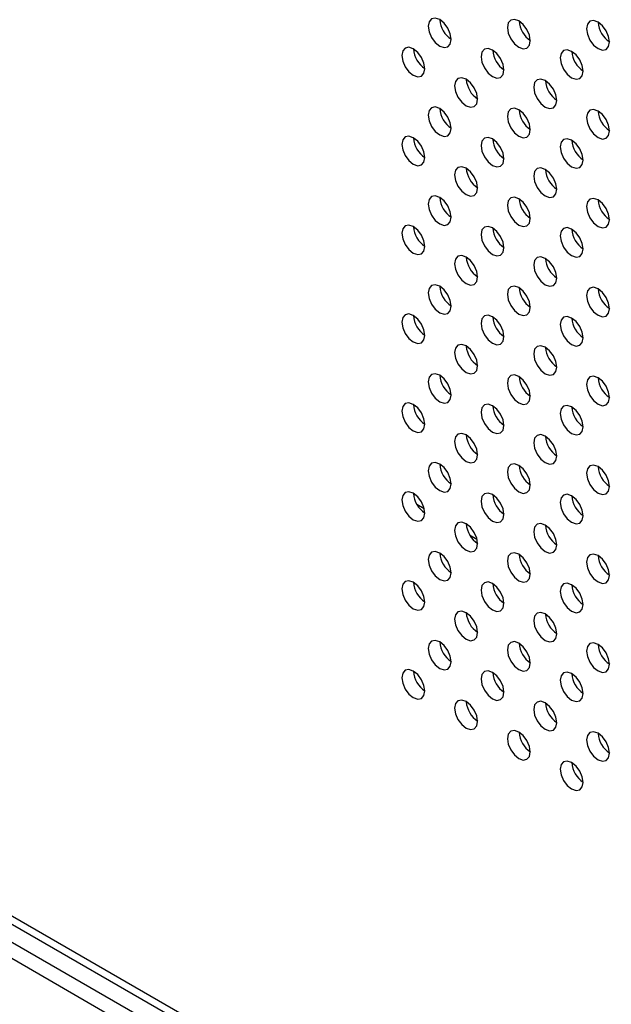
# Model space of a CAD drawing. Header units: millimetres. Extents: x 0 to 844, y -2 to 552.
# Tile 99 of 119: x 677.03 to 681.38, y 436.48 to 443.72. Entities that reach past the tile are written whole.
import ezdxf

# ---------------------------------------------------------------- set-up
doc = ezdxf.new("R2010")
doc.units = ezdxf.units.MM

msp = doc.modelspace()

# ---------------------------------------------------------------- linework, layer by layer
at = {"color": 7, "linetype": 'Continuous', "lineweight": 25}
for p, q in [((607.6527, 477.1485), (725.7645, 408.964)), ((607.6521, 477.0872), (725.8267, 408.8664)), ((617.6605, 471.1793), (685.3828, 432.084)), ((685.2772, 432.023), (617.5549, 471.1183)), ((680.396, 443.1358), (680.396, 443.1611)), ((680.396, 442.4825), (680.396, 442.5078)), ((680.396, 441.8292), (680.396, 441.8544)), ((680.396, 441.1759), (680.396, 441.2011)), ((680.396, 440.5226), (680.396, 440.5478)), ((679.9528, 440.1544), (680.007, 440.1231)), ((680.3407, 439.9304), (680.3949, 439.8991)), ((680.396, 439.8692), (680.396, 439.8945))]:
    msp.add_line(p, q, dxfattribs=at)
at = {"color": 7, "linetype": 'Continuous', "lineweight": 25, "flags": 128}
for points in [[(680.2055, 443.5704), (680.199, 443.6113), (680.1808, 443.6534), (680.1535, 443.6902), (680.1213, 443.7162), (680.089, 443.7274), (680.0617, 443.7221), (680.0435, 443.7011), (680.0371, 443.6676), (680.0435, 443.6267), (680.0617, 443.5846), (680.089, 443.5478), (680.1213, 443.5218), (680.1535, 443.5106), (680.1808, 443.5159), (680.199, 443.5369), (680.2055, 443.5704)], [(680.7873, 443.5611), (680.7809, 443.602), (680.7627, 443.6441), (680.7353, 443.681), (680.7031, 443.707), (680.6709, 443.7182), (680.6436, 443.7129), (680.6253, 443.6919), (680.6189, 443.6583), (680.6253, 443.6174), (680.6436, 443.5754), (680.6709, 443.5385), (680.7031, 443.5125), (680.7353, 443.5013), (680.7627, 443.5066), (680.7809, 443.5276), (680.7873, 443.5611)], [(681.3692, 443.5519), (681.3628, 443.5928), (681.3446, 443.6349), (681.3172, 443.6717), (681.285, 443.6977), (681.2528, 443.7089), (681.2255, 443.7036), (681.2072, 443.6826), (681.2008, 443.6491), (681.2072, 443.6082), (681.2255, 443.5661), (681.2528, 443.5293), (681.285, 443.5033), (681.3172, 443.4921), (681.3446, 443.4974), (681.3628, 443.5184), (681.3692, 443.5519)], [(680.0115, 443.3557), (680.0051, 443.3966), (679.9868, 443.4387), (679.9595, 443.4755), (679.9273, 443.5015), (679.8951, 443.5127), (679.8678, 443.5074), (679.8495, 443.4864), (679.8431, 443.4529), (679.8495, 443.412), (679.8678, 443.3699), (679.8951, 443.3331), (679.9273, 443.3071), (679.9595, 443.2959), (679.9868, 443.3012), (680.0051, 443.3222), (680.0115, 443.3557)], [(680.5934, 443.3465), (680.587, 443.3874), (680.5687, 443.4294), (680.5414, 443.4663), (680.5092, 443.4923), (680.477, 443.5035), (680.4497, 443.4982), (680.4314, 443.4772), (680.425, 443.4437), (680.4314, 443.4028), (680.4497, 443.3607), (680.477, 443.3238), (680.5092, 443.2978), (680.5414, 443.2866), (680.5687, 443.2919), (680.587, 443.3129), (680.5934, 443.3465)], [(681.1752, 443.3372), (681.1688, 443.3781), (681.1506, 443.4202), (681.1233, 443.457), (681.091, 443.483), (681.0588, 443.4942), (681.0315, 443.4889), (681.0133, 443.4679), (681.0069, 443.4344), (681.0133, 443.3935), (681.0315, 443.3514), (681.0588, 443.3146), (681.091, 443.2886), (681.1233, 443.2774), (681.1506, 443.2827), (681.1688, 443.3037), (681.1752, 443.3372)], [(680.3994, 443.1318), (680.393, 443.1727), (680.3747, 443.2148), (680.3474, 443.2516), (680.3152, 443.2776), (680.283, 443.2888), (680.2557, 443.2835), (680.2374, 443.2625), (680.231, 443.229), (680.2374, 443.1881), (680.2557, 443.146), (680.283, 443.1092), (680.3152, 443.0832), (680.3474, 443.072), (680.3747, 443.0773), (680.393, 443.0983), (680.3994, 443.1318)], [(680.9813, 443.1225), (680.9749, 443.1634), (680.9566, 443.2055), (680.9293, 443.2423), (680.8971, 443.2683), (680.8649, 443.2795), (680.8376, 443.2742), (680.8193, 443.2532), (680.8129, 443.2197), (680.8193, 443.1788), (680.8376, 443.1367), (680.8649, 443.0999), (680.8971, 443.0739), (680.9293, 443.0627), (680.9566, 443.068), (680.9749, 443.089), (680.9813, 443.1225)], [(680.2055, 442.9171), (680.199, 442.958), (680.1808, 443.0001), (680.1535, 443.0369), (680.1213, 443.0629), (680.089, 443.0741), (680.0617, 443.0688), (680.0435, 443.0478), (680.0371, 443.0143), (680.0435, 442.9734), (680.0617, 442.9313), (680.089, 442.8945), (680.1213, 442.8685), (680.1535, 442.8573), (680.1808, 442.8626), (680.199, 442.8836), (680.2055, 442.9171)], [(680.7873, 442.9078), (680.7809, 442.9487), (680.7627, 442.9908), (680.7353, 443.0277), (680.7031, 443.0537), (680.6709, 443.0649), (680.6436, 443.0595), (680.6253, 443.0385), (680.6189, 443.005), (680.6253, 442.9641), (680.6436, 442.9221), (680.6709, 442.8852), (680.7031, 442.8592), (680.7353, 442.848), (680.7627, 442.8533), (680.7809, 442.8743), (680.7873, 442.9078)], [(681.3692, 442.8986), (681.3628, 442.9395), (681.3446, 442.9815), (681.3172, 443.0184), (681.285, 443.0444), (681.2528, 443.0556), (681.2255, 443.0503), (681.2072, 443.0293), (681.2008, 442.9958), (681.2072, 442.9549), (681.2255, 442.9128), (681.2528, 442.876), (681.285, 442.85), (681.3172, 442.8388), (681.3446, 442.8441), (681.3628, 442.8651), (681.3692, 442.8986)], [(680.0115, 442.7024), (680.0051, 442.7433), (679.9868, 442.7854), (679.9595, 442.8222), (679.9273, 442.8482), (679.8951, 442.8594), (679.8678, 442.8541), (679.8495, 442.8331), (679.8431, 442.7996), (679.8495, 442.7587), (679.8678, 442.7166), (679.8951, 442.6798), (679.9273, 442.6538), (679.9595, 442.6426), (679.9868, 442.6479), (680.0051, 442.6689), (680.0115, 442.7024)], [(680.5934, 442.6931), (680.587, 442.734), (680.5687, 442.7761), (680.5414, 442.813), (680.5092, 442.839), (680.477, 442.8502), (680.4497, 442.8448), (680.4314, 442.8238), (680.425, 442.7903), (680.4314, 442.7494), (680.4497, 442.7074), (680.477, 442.6705), (680.5092, 442.6445), (680.5414, 442.6333), (680.5687, 442.6386), (680.587, 442.6596), (680.5934, 442.6931)], [(681.1752, 442.6839), (681.1688, 442.7248), (681.1506, 442.7669), (681.1233, 442.8037), (681.091, 442.8297), (681.0588, 442.8409), (681.0315, 442.8356), (681.0133, 442.8146), (681.0069, 442.7811), (681.0133, 442.7402), (681.0315, 442.6981), (681.0588, 442.6613), (681.091, 442.6353), (681.1233, 442.6241), (681.1506, 442.6294), (681.1688, 442.6504), (681.1752, 442.6839)], [(680.3994, 442.4785), (680.393, 442.5194), (680.3747, 442.5614), (680.3474, 442.5983), (680.3152, 442.6243), (680.283, 442.6355), (680.2557, 442.6302), (680.2374, 442.6092), (680.231, 442.5757), (680.2374, 442.5348), (680.2557, 442.4927), (680.283, 442.4558), (680.3152, 442.4298), (680.3474, 442.4186), (680.3747, 442.4239), (680.393, 442.445), (680.3994, 442.4785)], [(680.9813, 442.4692), (680.9749, 442.5101), (680.9566, 442.5522), (680.9293, 442.589), (680.8971, 442.615), (680.8649, 442.6262), (680.8376, 442.6209), (680.8193, 442.5999), (680.8129, 442.5664), (680.8193, 442.5255), (680.8376, 442.4834), (680.8649, 442.4466), (680.8971, 442.4206), (680.9293, 442.4094), (680.9566, 442.4147), (680.9749, 442.4357), (680.9813, 442.4692)], [(680.2055, 442.2638), (680.199, 442.3047), (680.1808, 442.3467), (680.1535, 442.3836), (680.1213, 442.4096), (680.089, 442.4208), (680.0617, 442.4155), (680.0435, 442.3945), (680.0371, 442.361), (680.0435, 442.3201), (680.0617, 442.278), (680.089, 442.2411), (680.1213, 442.2151), (680.1535, 442.2039), (680.1808, 442.2093), (680.199, 442.2303), (680.2055, 442.2638)], [(680.7873, 442.2545), (680.7809, 442.2954), (680.7627, 442.3375), (680.7353, 442.3743), (680.7031, 442.4003), (680.6709, 442.4115), (680.6436, 442.4062), (680.6253, 442.3852), (680.6189, 442.3517), (680.6253, 442.3108), (680.6436, 442.2687), (680.6709, 442.2319), (680.7031, 442.2059), (680.7353, 442.1947), (680.7627, 442.2), (680.7809, 442.221), (680.7873, 442.2545)], [(681.3692, 442.2453), (681.3628, 442.2862), (681.3446, 442.3282), (681.3172, 442.3651), (681.285, 442.3911), (681.2528, 442.4023), (681.2255, 442.397), (681.2072, 442.376), (681.2008, 442.3425), (681.2072, 442.3016), (681.2255, 442.2595), (681.2528, 442.2226), (681.285, 442.1966), (681.3172, 442.1854), (681.3446, 442.1907), (681.3628, 442.2118), (681.3692, 442.2453)], [(680.0115, 442.0491), (680.0051, 442.09), (679.9868, 442.1321), (679.9595, 442.1689), (679.9273, 442.1949), (679.8951, 442.2061), (679.8678, 442.2008), (679.8495, 442.1798), (679.8431, 442.1463), (679.8495, 442.1054), (679.8678, 442.0633), (679.8951, 442.0265), (679.9273, 442.0005), (679.9595, 441.9893), (679.9868, 441.9946), (680.0051, 442.0156), (680.0115, 442.0491)], [(680.5934, 442.0398), (680.587, 442.0807), (680.5687, 442.1228), (680.5414, 442.1596), (680.5092, 442.1856), (680.477, 442.1968), (680.4497, 442.1915), (680.4314, 442.1705), (680.425, 442.137), (680.4314, 442.0961), (680.4497, 442.054), (680.477, 442.0172), (680.5092, 441.9912), (680.5414, 441.98), (680.5687, 441.9853), (680.587, 442.0063), (680.5934, 442.0398)], [(681.1752, 442.0306), (681.1688, 442.0715), (681.1506, 442.1136), (681.1233, 442.1504), (681.091, 442.1764), (681.0588, 442.1876), (681.0315, 442.1823), (681.0133, 442.1613), (681.0069, 442.1278), (681.0133, 442.0869), (681.0315, 442.0448), (681.0588, 442.008), (681.091, 441.982), (681.1233, 441.9708), (681.1506, 441.9761), (681.1688, 441.9971), (681.1752, 442.0306)], [(680.3994, 441.8251), (680.393, 441.866), (680.3747, 441.9081), (680.3474, 441.945), (680.3152, 441.971), (680.283, 441.9822), (680.2557, 441.9769), (680.2374, 441.9559), (680.231, 441.9223), (680.2374, 441.8814), (680.2557, 441.8394), (680.283, 441.8025), (680.3152, 441.7765), (680.3474, 441.7653), (680.3747, 441.7706), (680.393, 441.7916), (680.3994, 441.8251)], [(680.9813, 441.8159), (680.9749, 441.8568), (680.9566, 441.8989), (680.9293, 441.9357), (680.8971, 441.9617), (680.8649, 441.9729), (680.8376, 441.9676), (680.8193, 441.9466), (680.8129, 441.9131), (680.8193, 441.8722), (680.8376, 441.8301), (680.8649, 441.7933), (680.8971, 441.7673), (680.9293, 441.7561), (680.9566, 441.7614), (680.9749, 441.7824), (680.9813, 441.8159)], [(680.2055, 441.6104), (680.199, 441.6514), (680.1808, 441.6934), (680.1535, 441.7303), (680.1213, 441.7563), (680.089, 441.7675), (680.0617, 441.7622), (680.0435, 441.7412), (680.0371, 441.7077), (680.0435, 441.6667), (680.0617, 441.6247), (680.089, 441.5878), (680.1213, 441.5618), (680.1535, 441.5506), (680.1808, 441.5559), (680.199, 441.5769), (680.2055, 441.6104)], [(680.7873, 441.6012), (680.7809, 441.6421), (680.7627, 441.6842), (680.7353, 441.721), (680.7031, 441.747), (680.6709, 441.7582), (680.6436, 441.7529), (680.6253, 441.7319), (680.6189, 441.6984), (680.6253, 441.6575), (680.6436, 441.6154), (680.6709, 441.5786), (680.7031, 441.5526), (680.7353, 441.5414), (680.7627, 441.5467), (680.7809, 441.5677), (680.7873, 441.6012)], [(681.3692, 441.5919), (681.3628, 441.6328), (681.3446, 441.6749), (681.3172, 441.7118), (681.285, 441.7378), (681.2528, 441.749), (681.2255, 441.7437), (681.2072, 441.7226), (681.2008, 441.6891), (681.2072, 441.6482), (681.2255, 441.6062), (681.2528, 441.5693), (681.285, 441.5433), (681.3172, 441.5321), (681.3446, 441.5374), (681.3628, 441.5584), (681.3692, 441.5919)], [(680.0115, 441.3958), (680.0051, 441.4367), (679.9868, 441.4787), (679.9595, 441.5156), (679.9273, 441.5416), (679.8951, 441.5528), (679.8678, 441.5475), (679.8495, 441.5265), (679.8431, 441.493), (679.8495, 441.4521), (679.8678, 441.41), (679.8951, 441.3732), (679.9273, 441.3472), (679.9595, 441.336), (679.9868, 441.3413), (680.0051, 441.3623), (680.0115, 441.3958)], [(680.5934, 441.3865), (680.587, 441.4274), (680.5687, 441.4695), (680.5414, 441.5063), (680.5092, 441.5323), (680.477, 441.5435), (680.4497, 441.5382), (680.4314, 441.5172), (680.425, 441.4837), (680.4314, 441.4428), (680.4497, 441.4007), (680.477, 441.3639), (680.5092, 441.3379), (680.5414, 441.3267), (680.5687, 441.332), (680.587, 441.353), (680.5934, 441.3865)], [(681.1752, 441.3773), (681.1688, 441.4182), (681.1506, 441.4602), (681.1233, 441.4971), (681.091, 441.5231), (681.0588, 441.5343), (681.0315, 441.529), (681.0133, 441.508), (681.0069, 441.4745), (681.0133, 441.4336), (681.0315, 441.3915), (681.0588, 441.3546), (681.091, 441.3286), (681.1233, 441.3174), (681.1506, 441.3228), (681.1688, 441.3438), (681.1752, 441.3773)], [(680.3994, 441.1718), (680.393, 441.2127), (680.3747, 441.2548), (680.3474, 441.2917), (680.3152, 441.3177), (680.283, 441.3288), (680.2557, 441.3235), (680.2374, 441.3025), (680.231, 441.269), (680.2374, 441.2281), (680.2557, 441.1861), (680.283, 441.1492), (680.3152, 441.1232), (680.3474, 441.112), (680.3747, 441.1173), (680.393, 441.1383), (680.3994, 441.1718)], [(680.9813, 441.1626), (680.9749, 441.2035), (680.9566, 441.2455), (680.9293, 441.2824), (680.8971, 441.3084), (680.8649, 441.3196), (680.8376, 441.3143), (680.8193, 441.2933), (680.8129, 441.2598), (680.8193, 441.2189), (680.8376, 441.1768), (680.8649, 441.1399), (680.8971, 441.1139), (680.9293, 441.1028), (680.9566, 441.1081), (680.9749, 441.1291), (680.9813, 441.1626)], [(680.2055, 440.9571), (680.199, 440.998), (680.1808, 441.0401), (680.1535, 441.077), (680.1213, 441.103), (680.089, 441.1142), (680.0617, 441.1088), (680.0435, 441.0878), (680.0371, 441.0543), (680.0435, 441.0134), (680.0617, 440.9714), (680.089, 440.9345), (680.1213, 440.9085), (680.1535, 440.8973), (680.1808, 440.9026), (680.199, 440.9236), (680.2055, 440.9571)], [(680.7873, 440.9479), (680.7809, 440.9888), (680.7627, 441.0309), (680.7353, 441.0677), (680.7031, 441.0937), (680.6709, 441.1049), (680.6436, 441.0996), (680.6253, 441.0786), (680.6189, 441.0451), (680.6253, 441.0042), (680.6436, 440.9621), (680.6709, 440.9253), (680.7031, 440.8993), (680.7353, 440.8881), (680.7627, 440.8934), (680.7809, 440.9144), (680.7873, 440.9479)], [(681.3692, 440.9386), (681.3628, 440.9795), (681.3446, 441.0216), (681.3172, 441.0584), (681.285, 441.0844), (681.2528, 441.0956), (681.2255, 441.0903), (681.2072, 441.0693), (681.2008, 441.0358), (681.2072, 440.9949), (681.2255, 440.9529), (681.2528, 440.916), (681.285, 440.89), (681.3172, 440.8788), (681.3446, 440.8841), (681.3628, 440.9051), (681.3692, 440.9386)], [(680.0115, 440.7425), (680.0051, 440.7834), (679.9868, 440.8254), (679.9595, 440.8623), (679.9273, 440.8883), (679.8951, 440.8995), (679.8678, 440.8942), (679.8495, 440.8732), (679.8431, 440.8397), (679.8495, 440.7988), (679.8678, 440.7567), (679.8951, 440.7198), (679.9273, 440.6938), (679.9595, 440.6826), (679.9868, 440.6879), (680.0051, 440.709), (680.0115, 440.7425)], [(680.5934, 440.7332), (680.587, 440.7741), (680.5687, 440.8162), (680.5414, 440.853), (680.5092, 440.879), (680.477, 440.8902), (680.4497, 440.8849), (680.4314, 440.8639), (680.425, 440.8304), (680.4314, 440.7895), (680.4497, 440.7474), (680.477, 440.7106), (680.5092, 440.6846), (680.5414, 440.6734), (680.5687, 440.6787), (680.587, 440.6997), (680.5934, 440.7332)], [(681.1752, 440.7239), (681.1688, 440.7649), (681.1506, 440.8069), (681.1233, 440.8438), (681.091, 440.8698), (681.0588, 440.881), (681.0315, 440.8757), (681.0133, 440.8547), (681.0069, 440.8212), (681.0133, 440.7802), (681.0315, 440.7382), (681.0588, 440.7013), (681.091, 440.6753), (681.1233, 440.6641), (681.1506, 440.6694), (681.1688, 440.6904), (681.1752, 440.7239)], [(680.3994, 440.5185), (680.393, 440.5594), (680.3747, 440.6015), (680.3474, 440.6383), (680.3152, 440.6643), (680.283, 440.6755), (680.2557, 440.6702), (680.2374, 440.6492), (680.231, 440.6157), (680.2374, 440.5748), (680.2557, 440.5327), (680.283, 440.4959), (680.3152, 440.4699), (680.3474, 440.4587), (680.3747, 440.464), (680.393, 440.485), (680.3994, 440.5185)], [(680.9813, 440.5093), (680.9749, 440.5502), (680.9566, 440.5922), (680.9293, 440.6291), (680.8971, 440.6551), (680.8649, 440.6663), (680.8376, 440.661), (680.8193, 440.64), (680.8129, 440.6065), (680.8193, 440.5656), (680.8376, 440.5235), (680.8649, 440.4866), (680.8971, 440.4606), (680.9293, 440.4494), (680.9566, 440.4547), (680.9749, 440.4757), (680.9813, 440.5093)], [(680.2055, 440.3038), (680.199, 440.3447), (680.1808, 440.3868), (680.1535, 440.4236), (680.1213, 440.4496), (680.089, 440.4608), (680.0617, 440.4555), (680.0435, 440.4345), (680.0371, 440.401), (680.0435, 440.3601), (680.0617, 440.318), (680.089, 440.2812), (680.1213, 440.2552), (680.1535, 440.244), (680.1808, 440.2493), (680.199, 440.2703), (680.2055, 440.3038)], [(680.7873, 440.2946), (680.7809, 440.3355), (680.7627, 440.3776), (680.7353, 440.4144), (680.7031, 440.4404), (680.6709, 440.4516), (680.6436, 440.4463), (680.6253, 440.4253), (680.6189, 440.3918), (680.6253, 440.3509), (680.6436, 440.3088), (680.6709, 440.272), (680.7031, 440.246), (680.7353, 440.2348), (680.7627, 440.2401), (680.7809, 440.2611), (680.7873, 440.2946)], [(681.3692, 440.2853), (681.3628, 440.3262), (681.3446, 440.3683), (681.3172, 440.4051), (681.285, 440.4311), (681.2528, 440.4423), (681.2255, 440.437), (681.2072, 440.416), (681.2008, 440.3825), (681.2072, 440.3416), (681.2255, 440.2995), (681.2528, 440.2627), (681.285, 440.2367), (681.3172, 440.2255), (681.3446, 440.2308), (681.3628, 440.2518), (681.3692, 440.2853)], [(680.0115, 440.0891), (680.0051, 440.13), (679.9868, 440.1721), (679.9595, 440.209), (679.9273, 440.235), (679.8951, 440.2462), (679.8678, 440.2409), (679.8495, 440.2198), (679.8431, 440.1863), (679.8495, 440.1454), (679.8678, 440.1034), (679.8951, 440.0665), (679.9273, 440.0405), (679.9595, 440.0293), (679.9868, 440.0346), (680.0051, 440.0556), (680.0115, 440.0891)], [(680.5934, 440.0799), (680.587, 440.1208), (680.5687, 440.1629), (680.5414, 440.1997), (680.5092, 440.2257), (680.477, 440.2369), (680.4497, 440.2316), (680.4314, 440.2106), (680.425, 440.1771), (680.4314, 440.1362), (680.4497, 440.0941), (680.477, 440.0573), (680.5092, 440.0313), (680.5414, 440.0201), (680.5687, 440.0254), (680.587, 440.0464), (680.5934, 440.0799)], [(681.1752, 440.0706), (681.1688, 440.1115), (681.1506, 440.1536), (681.1233, 440.1905), (681.091, 440.2165), (681.0588, 440.2277), (681.0315, 440.2223), (681.0133, 440.2013), (681.0069, 440.1678), (681.0133, 440.1269), (681.0315, 440.0849), (681.0588, 440.048), (681.091, 440.022), (681.1233, 440.0108), (681.1506, 440.0161), (681.1688, 440.0371), (681.1752, 440.0706)], [(680.3994, 439.8652), (680.393, 439.9061), (680.3747, 439.9482), (680.3474, 439.985), (680.3152, 440.011), (680.283, 440.0222), (680.2557, 440.0169), (680.2374, 439.9959), (680.231, 439.9624), (680.2374, 439.9215), (680.2557, 439.8794), (680.283, 439.8426), (680.3152, 439.8166), (680.3474, 439.8054), (680.3747, 439.8107), (680.393, 439.8317), (680.3994, 439.8652)], [(680.9813, 439.8559), (680.9749, 439.8968), (680.9566, 439.9389), (680.9293, 439.9758), (680.8971, 440.0018), (680.8649, 440.013), (680.8376, 440.0077), (680.8193, 439.9866), (680.8129, 439.9531), (680.8193, 439.9122), (680.8376, 439.8702), (680.8649, 439.8333), (680.8971, 439.8073), (680.9293, 439.7961), (680.9566, 439.8014), (680.9749, 439.8224), (680.9813, 439.8559)], [(680.2055, 439.6505), (680.199, 439.6914), (680.1808, 439.7335), (680.1535, 439.7703), (680.1213, 439.7963), (680.089, 439.8075), (680.0617, 439.8022), (680.0435, 439.7812), (680.0371, 439.7477), (680.0435, 439.7068), (680.0617, 439.6647), (680.089, 439.6279), (680.1213, 439.6019), (680.1535, 439.5907), (680.1808, 439.596), (680.199, 439.617), (680.2055, 439.6505)], [(680.7873, 439.6413), (680.7809, 439.6822), (680.7627, 439.7242), (680.7353, 439.7611), (680.7031, 439.7871), (680.6709, 439.7983), (680.6436, 439.793), (680.6253, 439.772), (680.6189, 439.7385), (680.6253, 439.6976), (680.6436, 439.6555), (680.6709, 439.6186), (680.7031, 439.5926), (680.7353, 439.5814), (680.7627, 439.5868), (680.7809, 439.6078), (680.7873, 439.6413)], [(681.3692, 439.632), (681.3628, 439.6729), (681.3446, 439.715), (681.3172, 439.7518), (681.285, 439.7778), (681.2528, 439.789), (681.2255, 439.7837), (681.2072, 439.7627), (681.2008, 439.7292), (681.2072, 439.6883), (681.2255, 439.6462), (681.2528, 439.6094), (681.285, 439.5834), (681.3172, 439.5722), (681.3446, 439.5775), (681.3628, 439.5985), (681.3692, 439.632)], [(680.0115, 439.4358), (680.0051, 439.4767), (679.9868, 439.5188), (679.9595, 439.5556), (679.9273, 439.5816), (679.8951, 439.5928), (679.8678, 439.5875), (679.8495, 439.5665), (679.8431, 439.533), (679.8495, 439.4921), (679.8678, 439.4501), (679.8951, 439.4132), (679.9273, 439.3872), (679.9595, 439.376), (679.9868, 439.3813), (680.0051, 439.4023), (680.0115, 439.4358)], [(680.5934, 439.4266), (680.587, 439.4675), (680.5687, 439.5095), (680.5414, 439.5464), (680.5092, 439.5724), (680.477, 439.5836), (680.4497, 439.5783), (680.4314, 439.5573), (680.425, 439.5238), (680.4314, 439.4829), (680.4497, 439.4408), (680.477, 439.4039), (680.5092, 439.3779), (680.5414, 439.3667), (680.5687, 439.3721), (680.587, 439.3931), (680.5934, 439.4266)], [(681.1752, 439.4173), (681.1688, 439.4582), (681.1506, 439.5003), (681.1233, 439.5371), (681.091, 439.5631), (681.0588, 439.5743), (681.0315, 439.569), (681.0133, 439.548), (681.0069, 439.5145), (681.0133, 439.4736), (681.0315, 439.4315), (681.0588, 439.3947), (681.091, 439.3687), (681.1233, 439.3575), (681.1506, 439.3628), (681.1688, 439.3838), (681.1752, 439.4173)], [(680.3994, 439.2119), (680.393, 439.2528), (680.3747, 439.2949), (680.3474, 439.3317), (680.3152, 439.3577), (680.283, 439.3689), (680.2557, 439.3636), (680.2374, 439.3426), (680.231, 439.3091), (680.2374, 439.2682), (680.2557, 439.2261), (680.283, 439.1893), (680.3152, 439.1633), (680.3474, 439.1521), (680.3747, 439.1574), (680.393, 439.1784), (680.3994, 439.2119)], [(680.9813, 439.2026), (680.9749, 439.2435), (680.9566, 439.2856), (680.9293, 439.3224), (680.8971, 439.3484), (680.8649, 439.3596), (680.8376, 439.3543), (680.8193, 439.3333), (680.8129, 439.2998), (680.8193, 439.2589), (680.8376, 439.2168), (680.8649, 439.18), (680.8971, 439.154), (680.9293, 439.1428), (680.9566, 439.1481), (680.9749, 439.1691), (680.9813, 439.2026)], [(680.2055, 438.9972), (680.199, 439.0381), (680.1808, 439.0802), (680.1535, 439.117), (680.1213, 439.143), (680.089, 439.1542), (680.0617, 439.1489), (680.0435, 439.1279), (680.0371, 439.0944), (680.0435, 439.0535), (680.0617, 439.0114), (680.089, 438.9746), (680.1213, 438.9486), (680.1535, 438.9374), (680.1808, 438.9427), (680.199, 438.9637), (680.2055, 438.9972)], [(680.7873, 438.9879), (680.7809, 439.0288), (680.7627, 439.0709), (680.7353, 439.1078), (680.7031, 439.1338), (680.6709, 439.145), (680.6436, 439.1397), (680.6253, 439.1187), (680.6189, 439.0851), (680.6253, 439.0442), (680.6436, 439.0022), (680.6709, 438.9653), (680.7031, 438.9393), (680.7353, 438.9281), (680.7627, 438.9334), (680.7809, 438.9544), (680.7873, 438.9879)], [(681.3692, 438.9787), (681.3628, 439.0196), (681.3446, 439.0617), (681.3172, 439.0985), (681.285, 439.1245), (681.2528, 439.1357), (681.2255, 439.1304), (681.2072, 439.1094), (681.2008, 439.0759), (681.2072, 439.035), (681.2255, 438.9929), (681.2528, 438.9561), (681.285, 438.9301), (681.3172, 438.9189), (681.3446, 438.9242), (681.3628, 438.9452), (681.3692, 438.9787)], [(680.0115, 438.7825), (680.0051, 438.8234), (679.9868, 438.8655), (679.9595, 438.9023), (679.9273, 438.9283), (679.8951, 438.9395), (679.8678, 438.9342), (679.8495, 438.9132), (679.8431, 438.8797), (679.8495, 438.8388), (679.8678, 438.7967), (679.8951, 438.7599), (679.9273, 438.7339), (679.9595, 438.7227), (679.9868, 438.728), (680.0051, 438.749), (680.0115, 438.7825)], [(680.5934, 438.7733), (680.587, 438.8142), (680.5687, 438.8562), (680.5414, 438.8931), (680.5092, 438.9191), (680.477, 438.9303), (680.4497, 438.925), (680.4314, 438.904), (680.425, 438.8705), (680.4314, 438.8296), (680.4497, 438.7875), (680.477, 438.7506), (680.5092, 438.7246), (680.5414, 438.7134), (680.5687, 438.7187), (680.587, 438.7397), (680.5934, 438.7733)], [(681.1752, 438.764), (681.1688, 438.8049), (681.1506, 438.847), (681.1233, 438.8838), (681.091, 438.9098), (681.0588, 438.921), (681.0315, 438.9157), (681.0133, 438.8947), (681.0069, 438.8612), (681.0133, 438.8203), (681.0315, 438.7782), (681.0588, 438.7414), (681.091, 438.7154), (681.1233, 438.7042), (681.1506, 438.7095), (681.1688, 438.7305), (681.1752, 438.764)], [(680.3994, 438.5586), (680.393, 438.5995), (680.3747, 438.6416), (680.3474, 438.6784), (680.3152, 438.7044), (680.283, 438.7156), (680.2557, 438.7103), (680.2374, 438.6893), (680.231, 438.6558), (680.2374, 438.6149), (680.2557, 438.5728), (680.283, 438.536), (680.3152, 438.51), (680.3474, 438.4988), (680.3747, 438.5041), (680.393, 438.5251), (680.3994, 438.5586)], [(680.9813, 438.5493), (680.9749, 438.5902), (680.9566, 438.6323), (680.9293, 438.6691), (680.8971, 438.6951), (680.8649, 438.7063), (680.8376, 438.701), (680.8193, 438.68), (680.8129, 438.6465), (680.8193, 438.6056), (680.8376, 438.5635), (680.8649, 438.5267), (680.8971, 438.5007), (680.9293, 438.4895), (680.9566, 438.4948), (680.9749, 438.5158), (680.9813, 438.5493)], [(680.7873, 438.3346), (680.7809, 438.3755), (680.7627, 438.4176), (680.7353, 438.4545), (680.7031, 438.4805), (680.6709, 438.4917), (680.6436, 438.4863), (680.6253, 438.4653), (680.6189, 438.4318), (680.6253, 438.3909), (680.6436, 438.3489), (680.6709, 438.312), (680.7031, 438.286), (680.7353, 438.2748), (680.7627, 438.2801), (680.7809, 438.3011), (680.7873, 438.3346)], [(681.3692, 438.3254), (681.3628, 438.3663), (681.3446, 438.4083), (681.3172, 438.4452), (681.285, 438.4712), (681.2528, 438.4824), (681.2255, 438.4771), (681.2072, 438.4561), (681.2008, 438.4226), (681.2072, 438.3817), (681.2255, 438.3396), (681.2528, 438.3028), (681.285, 438.2768), (681.3172, 438.2656), (681.3446, 438.2709), (681.3628, 438.2919), (681.3692, 438.3254)], [(681.1752, 438.1107), (681.1688, 438.1516), (681.1506, 438.1937), (681.1233, 438.2305), (681.091, 438.2565), (681.0588, 438.2677), (681.0315, 438.2624), (681.0133, 438.2414), (681.0069, 438.2079), (681.0133, 438.167), (681.0315, 438.1249), (681.0588, 438.0881), (681.091, 438.0621), (681.1233, 438.0509), (681.1506, 438.0562), (681.1688, 438.0772), (681.1752, 438.1107)]]:
    msp.add_lwpolyline(points, dxfattribs=at)
at = {"color": 7, "linetype": 'Continuous', "lineweight": 25}
for centre in [(680.3061, 443.7258), (680.8879, 443.7165), (681.4698, 443.7073), (680.1121, 443.5111), (680.694, 443.5018), (681.2759, 443.4926), (680.5, 443.2872), (681.0819, 443.2779), (680.3061, 443.0725), (680.8879, 443.0632), (681.4698, 443.054), (680.1121, 442.8578), (680.694, 442.8485), (681.2759, 442.8393), (680.5, 442.6339), (681.0819, 442.6246), (680.3061, 442.4192), (680.8879, 442.4099), (681.4698, 442.4007), (680.1121, 442.2045), (680.694, 442.1952), (681.2759, 442.186), (680.5, 441.9805), (681.0819, 441.9713), (680.3061, 441.7658), (680.8879, 441.7566), (681.4698, 441.7473), (680.1121, 441.5512), (680.694, 441.5419), (681.2759, 441.5327), (680.5, 441.3272), (681.0819, 441.318), (680.3061, 441.1125), (680.8879, 441.1033), (681.4698, 441.094), (680.1121, 440.8979), (680.694, 440.8886), (681.2759, 440.8793), (680.5, 440.6739), (681.0819, 440.6646), (680.3061, 440.4592), (680.8879, 440.45), (681.4698, 440.4407), (680.1121, 440.2445), (680.694, 440.2353), (681.2759, 440.226), (680.5, 440.0206), (681.0819, 440.0113), (680.3061, 439.8059), (680.8879, 439.7967), (681.4698, 439.7874), (680.1121, 439.5912), (680.694, 439.582), (681.2759, 439.5727), (680.5, 439.3673), (681.0819, 439.358), (680.3061, 439.1526), (680.8879, 439.1433), (681.4698, 439.1341), (680.1121, 438.9379), (680.694, 438.9286), (681.2759, 438.9194), (680.5, 438.714), (681.0819, 438.7047), (680.8879, 438.49), (681.4698, 438.4808), (681.2759, 438.2661)]:
    msp.add_arc(centre, 0.1834, 183.30127, 237.35268, dxfattribs=at)

doc.saveas('drawing.dxf')
